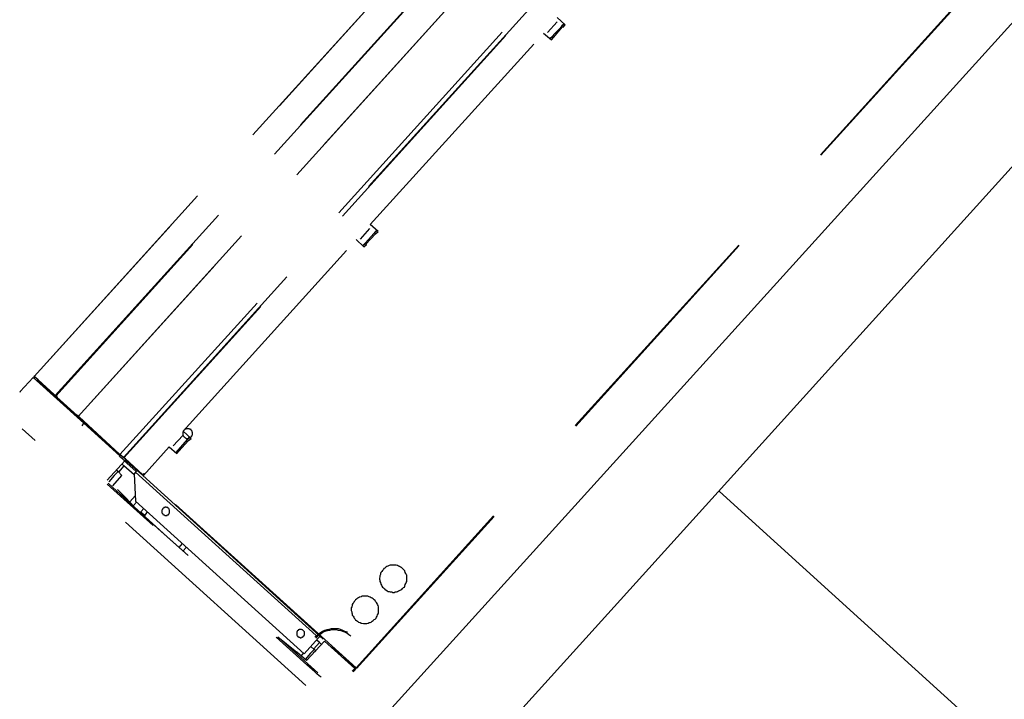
# Model space of a CAD drawing. Header units: millimetres. Extents: x 335 to 739279, y -1 to 84.
# Tile 123 of 244: x 375.92 to 377.94, y 41.76 to 43.16. Entities that reach past the tile are written whole.
import ezdxf

# ---------------------------------------------------------------- set-up
doc = ezdxf.new("R2010")
doc.units = ezdxf.units.MM
doc.header["$MEASUREMENT"] = 0
doc.linetypes.add('Dashed', pattern=[0.75, 0.5, -0.25])

msp = doc.modelspace()

# ---------------------------------------------------------------- linework, layer by layer
at = {"color": 8, "linetype": 'Dashed'}
for p, q in [((377.2338, 43.8459), (375.9458, 42.4229)), ((375.9458, 42.4229), (377.2338, 43.8459)), ((375.9888, 42.3839), (377.2768, 43.8059)), ((377.2778, 43.8059), (375.9898, 42.3829)), ((377.3238, 43.7639), (376.0358, 42.3409)), ((376.0358, 42.3409), (377.3238, 43.7639)), ((377.4098, 43.6859), (376.1218, 42.2629)), ((376.1288, 42.2569), (377.4168, 43.6789)), ((377.4178, 43.6789), (376.1298, 42.2559)), ((377.8958, 43.2489), (376.6068, 41.8249)), ((377.8968, 43.2479), (376.6078, 41.8239)), ((377.0358, 43.1449), (377.0198, 43.1599)), ((376.9998, 43.1289), (377.0198, 43.1509)), ((377.0338, 43.1469), (377.0048, 43.1159)), ((377.0118, 43.1189), (377.0308, 43.1409)), ((377.0338, 43.1469), (377.0288, 43.1419)), ((377.0288, 43.1419), (377.0308, 43.1409)), ((377.0308, 43.1409), (377.0318, 43.1399)), ((377.0318, 43.1399), (377.0358, 43.1449)), ((376.6358, 42.7349), (376.9918, 43.1279)), ((376.9918, 43.1279), (377.0078, 43.1139)), ((377.0098, 43.1209), (377.0048, 43.1159)), ((377.0078, 43.1139), (377.0118, 43.1189)), ((377.0098, 43.1209), (377.0118, 43.1189)), ((376.6518, 42.7209), (376.6358, 42.7349)), ((376.6158, 42.7049), (376.6348, 42.7269)), ((376.6488, 42.7229), (376.6208, 42.6909)), ((376.6268, 42.6949), (376.6468, 42.7159)), ((376.6498, 42.7229), (376.6448, 42.7179)), ((376.6448, 42.7179), (376.6468, 42.7159)), ((376.6468, 42.7159), (376.6518, 42.7209)), ((376.2518, 42.3109), (376.6068, 42.7039)), ((376.6068, 42.7039), (376.6228, 42.6889)), ((376.6258, 42.6959), (376.6208, 42.6909)), ((376.6228, 42.6889), (376.6278, 42.6939)), ((376.6248, 42.6959), (376.6268, 42.6949)), ((376.6268, 42.6949), (376.6278, 42.6939)), ((375.9168, 42.3919), (375.9438, 42.4209)), ((375.9438, 42.4209), (376.0478, 42.3269)), ((375.9538, 42.4159), (375.9458, 42.4229)), ((375.9458, 42.4229), (375.9458, 42.4219)), ((375.9458, 42.4229), (375.9468, 42.4219)), ((375.9458, 42.4219), (375.9468, 42.4209)), ((375.9458, 42.4199), (375.9468, 42.4219)), ((375.9528, 42.4159), (375.9538, 42.4159)), ((375.9528, 42.4149), (375.9528, 42.4159)), ((375.9868, 42.3849), (375.9528, 42.4149)), ((375.9538, 42.4159), (375.9868, 42.3859)), ((375.9168, 42.3919), (375.9158, 42.3899)), ((375.9888, 42.3839), (375.9868, 42.3859)), ((375.9868, 42.3859), (375.9868, 42.3849)), ((375.9868, 42.3849), (375.9878, 42.3849)), ((375.9868, 42.3849), (375.9868, 42.3839)), ((375.9898, 42.3829), (375.9888, 42.3839)), ((375.9888, 42.3809), (375.9898, 42.3829)), ((375.9918, 42.3809), (375.9898, 42.3829)), ((375.9908, 42.3809), (376.0338, 42.3419)), ((375.9918, 42.3809), (376.0338, 42.3429)), ((376.0358, 42.3409), (376.0338, 42.3429)), ((376.0338, 42.3429), (376.0338, 42.3419)), ((376.0348, 42.3389), (376.0368, 42.3399)), ((376.0378, 42.3399), (376.0358, 42.3409)), ((376.0368, 42.3389), (376.0378, 42.3399)), ((376.1198, 42.2639), (376.0368, 42.3389)), ((376.0378, 42.3399), (376.1208, 42.2639)), ((376.0438, 42.3219), (376.0478, 42.3269)), ((376.0478, 42.3269), (376.1218, 42.2599)), ((376.5038, 41.7889), (375.9208, 42.3159)), ((376.2678, 42.2959), (376.2518, 42.3109)), ((376.2308, 42.2809), (376.2508, 42.3019)), ((376.2648, 42.2989), (376.2368, 42.2669)), ((376.2428, 42.2699), (376.2628, 42.2919)), ((376.2608, 42.2939), (376.2628, 42.2919)), ((376.2628, 42.2919), (376.2678, 42.2959)), ((376.1208, 42.2639), (376.1198, 42.2639)), ((376.1218, 42.2629), (376.1208, 42.2639)), ((376.1698, 42.2199), (376.2228, 42.2789)), ((376.2228, 42.2789), (376.2388, 42.2649)), ((376.2388, 42.2649), (376.2428, 42.2699)), ((376.2408, 42.2719), (376.2428, 42.2699)), ((376.1318, 42.2499), (376.0958, 42.2099)), ((376.1208, 42.2589), (376.1228, 42.2619)), ((376.1268, 42.2539), (376.1208, 42.2589)), ((376.1288, 42.2569), (376.1218, 42.2629)), ((376.1258, 42.2439), (376.1298, 42.2399)), ((376.1268, 42.2539), (376.1288, 42.2569)), ((376.1358, 42.2449), (376.1268, 42.2539)), ((376.1298, 42.2559), (376.1288, 42.2569)), ((376.1328, 42.2539), (376.1298, 42.2559)), ((376.1318, 42.2529), (376.1328, 42.2539)), ((376.1318, 42.2529), (376.1678, 42.2209)), ((376.1328, 42.2539), (376.1678, 42.2219)), ((376.1358, 42.2449), (376.1378, 42.2479)), ((376.1548, 42.2279), (376.1358, 42.2449)), ((376.1178, 42.2279), (376.1098, 42.2199)), ((376.1178, 42.2279), (376.1148, 42.2299)), ((376.1178, 42.2279), (376.1258, 42.2199)), ((376.1298, 42.2399), (376.1188, 42.2269)), ((376.1508, 42.2209), (376.1298, 42.2399)), ((376.1538, 42.2269), (376.1508, 42.2229)), ((376.1508, 42.2229), (376.1538, 42.1669)), ((376.1568, 42.2299), (376.1538, 42.2269)), ((376.1538, 42.2269), (376.5298, 41.8869)), ((376.1678, 42.2219), (376.1708, 42.2239)), ((376.1708, 42.2209), (376.1688, 42.2229)), ((376.1708, 42.2239), (376.1718, 42.2229)), ((376.0978, 42.2039), (376.1318, 42.1729)), ((376.1098, 42.2199), (376.0988, 42.2069)), ((376.1068, 42.1989), (376.1258, 42.2199)), ((376.1678, 42.2219), (376.1678, 42.2209)), ((376.1688, 42.2219), (376.1698, 42.2199)), ((376.1688, 42.2219), (376.1708, 42.2209)), ((376.1688, 42.2199), (376.6058, 41.8239)), ((376.1688, 42.2199), (376.1698, 42.2199)), ((376.6068, 41.8249), (376.1698, 42.2199)), ((376.1298, 42.1709), (376.0958, 42.2019)), ((376.1168, 42.1909), (376.1518, 42.1549)), ((376.1168, 42.1909), (376.1328, 42.1749)), ((376.1898, 42.1169), (376.1298, 42.1709)), ((376.1318, 42.1729), (376.1998, 42.1109)), ((376.1328, 42.1749), (376.1518, 42.1549)), ((376.1528, 42.1779), (376.1418, 42.1659)), ((376.1498, 42.1579), (376.1558, 42.1649)), ((376.1538, 42.1669), (376.4998, 41.8539)), ((376.1518, 42.1549), (376.2258, 42.0879)), ((376.1708, 42.1519), (376.1648, 42.1449)), ((376.1728, 42.1379), (376.1648, 42.1449)), ((376.1728, 42.1379), (376.1778, 42.1439)), ((376.1998, 42.1109), (376.2618, 42.0559)), ((376.2258, 42.0879), (376.2618, 42.0559)), ((376.2498, 42.0799), (376.2428, 42.0719)), ((376.2518, 42.0649), (376.2578, 42.0719)), ((376.5058, 41.8309), (376.4428, 41.8879)), ((376.4458, 41.8889), (376.5278, 41.8149)), ((376.4458, 41.8889), (376.4848, 41.8569)), ((376.4998, 41.8539), (376.5298, 41.8869)), ((376.5048, 41.8399), (376.5418, 41.8799)), ((376.5318, 41.8769), (376.5258, 41.8819)), ((376.5298, 41.8869), (376.5328, 41.8899)), ((376.5418, 41.8799), (376.6038, 41.8239)), ((376.5208, 41.8629), (376.5128, 41.8549)), ((376.5138, 41.8689), (376.5208, 41.8629)), ((376.5238, 41.8599), (376.5188, 41.8549)), ((376.5198, 41.8639), (376.5318, 41.8769)), ((376.5238, 41.8599), (376.5208, 41.8629)), ((376.5318, 41.8769), (376.5358, 41.8729)), ((376.5578, 41.8679), (376.5568, 41.8659)), ((376.5768, 41.8499), (376.5568, 41.8669)), ((376.5048, 41.8399), (376.4848, 41.8569)), ((376.4978, 41.8549), (376.4938, 41.8499)), ((376.5128, 41.8549), (376.5018, 41.8419)), ((376.5938, 41.8339), (376.5798, 41.8469)), ((376.5218, 41.8169), (376.5058, 41.8309)), ((376.5948, 41.8339), (376.5938, 41.8339)), ((376.5938, 41.8339), (376.6038, 41.8249)), ((376.5988, 41.8179), (376.6038, 41.8239)), ((376.6058, 41.8219), (376.6008, 41.8169)), ((376.6038, 41.8249), (376.6048, 41.8249)), ((376.6038, 41.8239), (376.6058, 41.8219)), ((376.6068, 41.8249), (376.6058, 41.8239)), ((376.6078, 41.8239), (376.6068, 41.8249)), ((376.5258, 41.8129), (376.5218, 41.8169)), ((376.5308, 41.8089), (376.5258, 41.8129)), ((376.5348, 41.8059), (376.5308, 41.8089))]:
    msp.add_line(p, q, dxfattribs=at)
at = {"color": 7}
for p, q in [((378.1328, 43.3459), (376.3138, 41.3389)), ((376.8178, 41.5979), (378.2208, 43.1489)), ((379.2198, 40.4959), (377.3528, 42.1869))]:
    msp.add_line(p, q, dxfattribs=at)
at = {"color": 8, "linetype": 'Dashed'}
for points in [[(375.9468, 42.4229), (375.9468, 42.4229), (375.9468, 42.4229), (375.9468, 42.4229), (375.9468, 42.4229), (375.9468, 42.4229), (375.9468, 42.4229), (375.9468, 42.4229), (375.9468, 42.4229), (375.9468, 42.4229), (375.9468, 42.4229), (375.9468, 42.4229), (375.9468, 42.4229), (375.9468, 42.4229), (375.9458, 42.4239), (375.9458, 42.4239), (375.9458, 42.4239), (375.9458, 42.4239), (375.9458, 42.4239), (375.9458, 42.4239), (375.9458, 42.4239), (375.9458, 42.4239), (375.9458, 42.4239), (375.9458, 42.4229), (375.9458, 42.4229), (375.9458, 42.4229), (375.9458, 42.4229), (375.9458, 42.4229), (375.9458, 42.4229), (375.9448, 42.4229), (375.9448, 42.4229), (375.9448, 42.4229), (375.9448, 42.4229), (375.9448, 42.4229), (375.9448, 42.4229), (375.9448, 42.4229), (375.9448, 42.4229), (375.9448, 42.4229), (375.9448, 42.4229), (375.9448, 42.4219), (375.9448, 42.4219), (375.9448, 42.4219), (375.9448, 42.4219), (375.9448, 42.4219), (375.9458, 42.4219), (375.9458, 42.4219), (375.9458, 42.4219), (375.9458, 42.4219), (375.9458, 42.4219), (375.9458, 42.4219), (375.9458, 42.4219), (375.9458, 42.4219), (375.9458, 42.4219), (375.9458, 42.4219), (375.9458, 42.4219), (375.9458, 42.4219), (375.9458, 42.4219), (375.9458, 42.4219), (375.9458, 42.4219), (375.9468, 42.4219), (375.9468, 42.4219), (375.9468, 42.4219), (375.9468, 42.4219), (375.9468, 42.4219), (375.9468, 42.4219), (375.9468, 42.4219), (375.9468, 42.4219), (375.9468, 42.4219), (375.9468, 42.4219), (375.9468, 42.4219), (375.9468, 42.4229), (375.9468, 42.4229), (375.9468, 42.4229)], [(375.9938, 42.3789), (375.9938, 42.3789), (375.9938, 42.3789), (375.9938, 42.3789), (375.9938, 42.3799), (375.9938, 42.3799), (375.9938, 42.3799), (375.9938, 42.3799), (375.9938, 42.3799), (375.9938, 42.3799), (375.9938, 42.3799), (375.9938, 42.3799), (375.9938, 42.3809), (375.9938, 42.3809), (375.9938, 42.3809), (375.9938, 42.3809), (375.9938, 42.3809), (375.9938, 42.3809), (375.9938, 42.3809), (375.9938, 42.3809), (375.9938, 42.3809), (375.9938, 42.3809), (375.9928, 42.3809), (375.9928, 42.3819), (375.9928, 42.3819), (375.9928, 42.3819), (375.9928, 42.3819), (375.9928, 42.3819), (375.9928, 42.3819), (375.9928, 42.3819), (375.9918, 42.3819), (375.9918, 42.3809), (375.9918, 42.3809), (375.9918, 42.3809), (375.9918, 42.3809), (375.9918, 42.3809), (375.9918, 42.3809), (375.9918, 42.3809), (375.9918, 42.3809), (375.9918, 42.3809), (375.9918, 42.3809), (375.9908, 42.3809), (375.9908, 42.3799), (375.9908, 42.3799), (375.9908, 42.3799), (375.9908, 42.3799), (375.9908, 42.3799), (375.9908, 42.3799), (375.9908, 42.3799), (375.9918, 42.3799), (375.9918, 42.3789), (375.9918, 42.3789), (375.9918, 42.3789), (375.9918, 42.3789), (375.9918, 42.3789), (375.9918, 42.3789), (375.9918, 42.3789), (375.9918, 42.3789), (375.9918, 42.3789), (375.9918, 42.3789), (375.9928, 42.3789), (375.9928, 42.3789), (375.9928, 42.3789), (375.9928, 42.3789), (375.9928, 42.3789), (375.9928, 42.3789), (375.9928, 42.3789), (375.9928, 42.3789), (375.9938, 42.3789), (375.9938, 42.3789), (375.9938, 42.3789), (375.9938, 42.3789), (375.9938, 42.3789)], [(376.0358, 42.3409), (376.0358, 42.3409), (376.0358, 42.3409), (376.0358, 42.3409), (376.0358, 42.3409), (376.0358, 42.3419), (376.0358, 42.3419), (376.0358, 42.3419), (376.0358, 42.3419), (376.0358, 42.3419), (376.0358, 42.3419), (376.0358, 42.3419), (376.0358, 42.3419), (376.0358, 42.3429), (376.0358, 42.3429), (376.0358, 42.3429), (376.0358, 42.3429), (376.0358, 42.3429), (376.0358, 42.3429), (376.0358, 42.3429), (376.0358, 42.3429), (376.0358, 42.3429), (376.0358, 42.3429), (376.0348, 42.3429), (376.0348, 42.3429), (376.0348, 42.3429), (376.0348, 42.3429), (376.0348, 42.3429), (376.0348, 42.3429), (376.0348, 42.3429), (376.0348, 42.3429), (376.0338, 42.3429), (376.0338, 42.3429), (376.0338, 42.3429), (376.0338, 42.3429), (376.0338, 42.3429), (376.0338, 42.3429), (376.0338, 42.3429), (376.0338, 42.3429), (376.0338, 42.3429), (376.0338, 42.3429), (376.0338, 42.3419), (376.0338, 42.3419), (376.0338, 42.3419), (376.0338, 42.3419), (376.0338, 42.3419), (376.0338, 42.3419), (376.0338, 42.3419), (376.0338, 42.3419), (376.0338, 42.3409), (376.0338, 42.3409), (376.0338, 42.3409), (376.0338, 42.3409), (376.0338, 42.3409), (376.0338, 42.3409), (376.0338, 42.3409), (376.0338, 42.3409), (376.0338, 42.3409), (376.0338, 42.3409), (376.0348, 42.3409), (376.0348, 42.3409), (376.0348, 42.3409), (376.0348, 42.3399), (376.0348, 42.3399), (376.0348, 42.3409), (376.0348, 42.3409), (376.0348, 42.3409), (376.0358, 42.3409), (376.0358, 42.3409), (376.0358, 42.3409), (376.0358, 42.3409), (376.0358, 42.3409), (376.0358, 42.3409)], [(376.2678, 42.2989), (376.2688, 42.2999), (376.2688, 42.3009), (376.2698, 42.3009), (376.2698, 42.3019), (376.2698, 42.3029), (376.2708, 42.3039), (376.2708, 42.3049), (376.2708, 42.3059), (376.2708, 42.3069), (376.2708, 42.3069), (376.2708, 42.3079), (376.2698, 42.3089), (376.2698, 42.3099), (376.2698, 42.3109), (376.2688, 42.3119), (376.2688, 42.3119), (376.2678, 42.3129), (376.2678, 42.3139), (376.2668, 42.3139), (376.2658, 42.3149), (376.2648, 42.3149), (376.2648, 42.3149), (376.2638, 42.3159), (376.2628, 42.3159), (376.2618, 42.3159), (376.2608, 42.3159), (376.2598, 42.3159), (376.2588, 42.3159), (376.2588, 42.3159), (376.2578, 42.3159), (376.2568, 42.3149), (376.2558, 42.3149), (376.2548, 42.3139), (376.2548, 42.3139), (376.2538, 42.3129), (376.2528, 42.3129), (376.2528, 42.3119), (376.2518, 42.3109), (376.2518, 42.3109), (376.2518, 42.3099), (376.2508, 42.3089), (376.2508, 42.3079), (376.2508, 42.3069), (376.2508, 42.3059), (376.2508, 42.3059), (376.2508, 42.3049), (376.2508, 42.3039), (376.2508, 42.3029), (376.2518, 42.3019), (376.2518, 42.3009), (376.2518, 42.3009), (376.2528, 42.2999), (376.2528, 42.2989), (376.2538, 42.2989), (376.2548, 42.2979), (376.2548, 42.2979), (376.2558, 42.2969), (376.2568, 42.2969), (376.2578, 42.2959), (376.2588, 42.2959), (376.2598, 42.2959), (376.2598, 42.2959), (376.2608, 42.2959), (376.2618, 42.2959), (376.2628, 42.2959), (376.2638, 42.2969), (376.2648, 42.2969), (376.2658, 42.2969), (376.2658, 42.2979), (376.2668, 42.2979), (376.2678, 42.2989), (376.2678, 42.2989)], [(376.2218, 42.1409), (376.2228, 42.1409), (376.2228, 42.1419), (376.2228, 42.1419), (376.2238, 42.1429), (376.2238, 42.1439), (376.2238, 42.1439), (376.2238, 42.1449), (376.2238, 42.1459), (376.2238, 42.1469), (376.2238, 42.1469), (376.2238, 42.1479), (376.2238, 42.1489), (376.2238, 42.1489), (376.2228, 42.1499), (376.2228, 42.1509), (376.2228, 42.1509), (376.2218, 42.1519), (376.2218, 42.1519), (376.2208, 42.1529), (376.2208, 42.1529), (376.2198, 42.1539), (376.2188, 42.1539), (376.2188, 42.1539), (376.2178, 42.1539), (376.2168, 42.1549), (376.2158, 42.1549), (376.2158, 42.1549), (376.2148, 42.1549), (376.2138, 42.1539), (376.2138, 42.1539), (376.2128, 42.1539), (376.2118, 42.1539), (376.2118, 42.1529), (376.2108, 42.1529), (376.2098, 42.1519), (376.2098, 42.1519), (376.2088, 42.1509), (376.2088, 42.1509), (376.2088, 42.1499), (376.2078, 42.1489), (376.2078, 42.1489), (376.2078, 42.1479), (376.2078, 42.1469), (376.2078, 42.1469), (376.2078, 42.1459), (376.2078, 42.1449), (376.2078, 42.1439), (376.2078, 42.1439), (376.2078, 42.1429), (376.2088, 42.1419), (376.2088, 42.1419), (376.2098, 42.1409), (376.2098, 42.1409), (376.2098, 42.1399), (376.2108, 42.1399), (376.2118, 42.1389), (376.2118, 42.1389), (376.2128, 42.1389), (376.2138, 42.1379), (376.2138, 42.1379), (376.2148, 42.1379), (376.2158, 42.1379), (376.2158, 42.1379), (376.2168, 42.1379), (376.2178, 42.1379), (376.2188, 42.1379), (376.2188, 42.1389), (376.2198, 42.1389), (376.2208, 42.1389), (376.2208, 42.1399), (376.2218, 42.1399), (376.2218, 42.1409)], [(376.7038, 41.9899), (376.7058, 41.9909), (376.7068, 41.9929), (376.7078, 41.9959), (376.7088, 41.9979), (376.7098, 41.9999), (376.7108, 42.0019), (376.7108, 42.0049), (376.7108, 42.0069), (376.7108, 42.0099), (376.7108, 42.0119), (376.7108, 42.0149), (376.7098, 42.0169), (376.7088, 42.0189), (376.7078, 42.0209), (376.7068, 42.0239), (376.7048, 42.0259), (376.7038, 42.0269), (376.7018, 42.0289), (376.6998, 42.0309), (376.6978, 42.0319), (376.6958, 42.0329), (376.6938, 42.0339), (376.6918, 42.0349), (376.6888, 42.0359), (376.6868, 42.0359), (376.6838, 42.0359), (376.6818, 42.0359), (376.6798, 42.0359), (376.6768, 42.0359), (376.6748, 42.0349), (376.6718, 42.0339), (376.6698, 42.0329), (376.6678, 42.0319), (376.6658, 42.0299), (376.6638, 42.0289), (376.6628, 42.0269), (376.6608, 42.0249), (376.6598, 42.0229), (376.6578, 42.0209), (376.6568, 42.0189), (376.6568, 42.0169), (376.6558, 42.0139), (376.6558, 42.0119), (376.6548, 42.0089), (376.6548, 42.0069), (376.6558, 42.0049), (376.6558, 42.0019), (376.6568, 41.9999), (376.6578, 41.9969), (376.6588, 41.9949), (376.6598, 41.9929), (376.6608, 41.9909), (376.6628, 41.9889), (376.6648, 41.9879), (376.6658, 41.9859), (376.6678, 41.9849), (376.6708, 41.9829), (376.6728, 41.9819), (376.6748, 41.9819), (376.6768, 41.9809), (376.6798, 41.9809), (376.6818, 41.9799), (376.6848, 41.9799), (376.6868, 41.9809), (376.6898, 41.9809), (376.6918, 41.9819), (376.6938, 41.9829), (376.6958, 41.9839), (376.6988, 41.9849), (376.7008, 41.9859), (376.7018, 41.9879), (376.7038, 41.9899)], [(376.6458, 41.9249), (376.6478, 41.9269), (376.6488, 41.9289), (376.6498, 41.9309), (376.6508, 41.9339), (376.6518, 41.9359), (376.6528, 41.9379), (376.6528, 41.9409), (376.6528, 41.9429), (376.6528, 41.9459), (376.6528, 41.9479), (376.6528, 41.9499), (376.6518, 41.9529), (376.6508, 41.9549), (376.6498, 41.9569), (376.6488, 41.9589), (376.6468, 41.9609), (376.6458, 41.9629), (376.6438, 41.9649), (376.6418, 41.9669), (376.6398, 41.9679), (376.6378, 41.9689), (376.6358, 41.9699), (376.6338, 41.9709), (376.6308, 41.9719), (376.6288, 41.9719), (376.6258, 41.9719), (376.6238, 41.9719), (376.6208, 41.9719), (376.6188, 41.9719), (376.6168, 41.9709), (376.6138, 41.9699), (376.6118, 41.9689), (376.6098, 41.9679), (376.6078, 41.9659), (376.6058, 41.9649), (376.6048, 41.9629), (376.6028, 41.9609), (376.6018, 41.9589), (376.5998, 41.9569), (376.5988, 41.9549), (376.5988, 41.9519), (376.5978, 41.9499), (376.5968, 41.9479), (376.5968, 41.9449), (376.5968, 41.9429), (376.5978, 41.9399), (376.5978, 41.9379), (376.5988, 41.9359), (376.5988, 41.9329), (376.6008, 41.9309), (376.6018, 41.9289), (376.6028, 41.9269), (376.6048, 41.9249), (376.6058, 41.9229), (376.6078, 41.9219), (376.6098, 41.9209), (376.6118, 41.9189), (376.6148, 41.9179), (376.6168, 41.9169), (376.6188, 41.9169), (376.6218, 41.9159), (376.6238, 41.9159), (376.6268, 41.9159), (376.6288, 41.9159), (376.6318, 41.9169), (376.6338, 41.9179), (376.6358, 41.9179), (376.6378, 41.9189), (376.6398, 41.9209), (376.6418, 41.9219), (376.6438, 41.9239), (376.6458, 41.9249)], [(376.4988, 41.8899), (376.4988, 41.8909), (376.4998, 41.8909), (376.4998, 41.8919), (376.5008, 41.8929), (376.5008, 41.8929), (376.5008, 41.8939), (376.5008, 41.8949), (376.5008, 41.8949), (376.5008, 41.8959), (376.5008, 41.8969), (376.5008, 41.8979), (376.5008, 41.8979), (376.5008, 41.8989), (376.4998, 41.8999), (376.4998, 41.8999), (376.4988, 41.9009), (376.4988, 41.9009), (376.4978, 41.9019), (376.4978, 41.9019), (376.4968, 41.9029), (376.4968, 41.9029), (376.4958, 41.9029), (376.4948, 41.9039), (376.4948, 41.9039), (376.4938, 41.9039), (376.4928, 41.9039), (376.4918, 41.9039), (376.4918, 41.9039), (376.4908, 41.9039), (376.4898, 41.9039), (376.4898, 41.9029), (376.4888, 41.9029), (376.4878, 41.9029), (376.4878, 41.9019), (376.4868, 41.9019), (376.4868, 41.9009), (376.4858, 41.9009), (376.4858, 41.8999), (376.4848, 41.8989), (376.4848, 41.8989), (376.4848, 41.8979), (376.4848, 41.8969), (376.4848, 41.8969), (376.4848, 41.8959), (376.4848, 41.8949), (376.4848, 41.8949), (376.4848, 41.8939), (376.4848, 41.8929), (376.4848, 41.8919), (376.4848, 41.8919), (376.4858, 41.8909), (376.4858, 41.8909), (376.4868, 41.8899), (376.4868, 41.8889), (376.4878, 41.8889), (376.4878, 41.8889), (376.4888, 41.8879), (376.4898, 41.8879), (376.4898, 41.8879), (376.4908, 41.8879), (376.4918, 41.8869), (376.4928, 41.8869), (376.4928, 41.8869), (376.4938, 41.8869), (376.4948, 41.8879), (376.4948, 41.8879), (376.4958, 41.8879), (376.4968, 41.8879), (376.4968, 41.8889), (376.4978, 41.8889), (376.4978, 41.8899), (376.4988, 41.8899)], [(376.5888, 41.8979), (376.5838, 41.8999), (376.5798, 41.9019), (376.5748, 41.9039), (376.5708, 41.9049), (376.5658, 41.9049), (376.5608, 41.9049), (376.5558, 41.9049), (376.5508, 41.9039), (376.5468, 41.9029), (376.5418, 41.9019), (376.5378, 41.8999), (376.5338, 41.8969), (376.5298, 41.8939), (376.5258, 41.8909), (376.5218, 41.8879)], [(376.5958, 41.8899), (376.5918, 41.8929), (376.5878, 41.8959), (376.5838, 41.8979), (376.5798, 41.8999), (376.5758, 41.9009), (376.5708, 41.9019), (376.5658, 41.9029), (376.5618, 41.9029), (376.5568, 41.9029), (376.5518, 41.9019), (376.5478, 41.9009), (376.5428, 41.8999), (376.5388, 41.8979), (376.5348, 41.8949), (376.5308, 41.8929), (376.5278, 41.8899), (376.5238, 41.8859)]]:
    msp.add_lwpolyline(points, dxfattribs=at)

doc.saveas('drawing.dxf')
